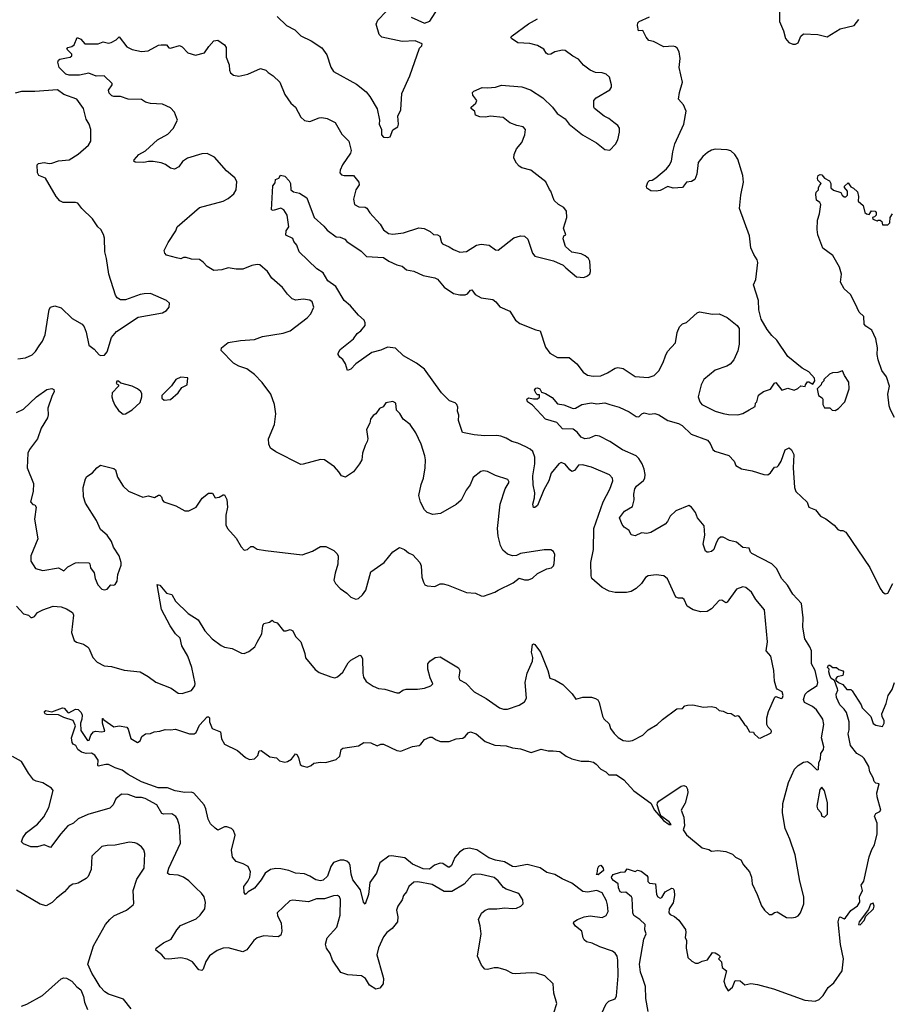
# Model space of a CAD drawing. Extents: x 2220520 to 2384350, y 721165 to 893491.
# Tile 26 of 256: x 2236230 to 2242860, y 755280 to 762759. Entities that reach past the tile are written whole.
import ezdxf

# ---------------------------------------------------------------- set-up
doc = ezdxf.new("R2010")
doc.units = 0

msp = doc.modelspace()

# ---------------------------------------------------------------- linework, layer by layer
at = {"layer": '0CON20XD'}
for points in [[(2239205, 762777.5), (2239305, 762732.5), (2239345, 762747.5), (2239410, 762845)], [(2239426.7, 759006.7), (2239369.3, 758999.3), (2239326.4, 759016.4), (2239306, 759036), (2239274.5, 759094.5), (2239262.9, 759145), (2239280.9, 759229.1), (2239297.5, 759275), (2239310.8, 759355), (2239314.2, 759415), (2239307.1, 759445), (2239280, 759535), (2239240.9, 759620.9), (2239198, 759685), (2239144.5, 759724.5), (2239117.3, 759767.3), (2239091.7, 759791.7), (2239087.5, 759845), (2239065, 759857.5), (2239012.7, 759847.3), (2238990.8, 759819.2), (2238964, 759805), (2238936.7, 759765), (2238915, 759751.2), (2238896.2, 759725), (2238890, 759695), (2238865.8, 759645), (2238874.2, 759575), (2238870.8, 759555), (2238854.2, 759525), (2238835.8, 759465), (2238830, 759415), (2238812.5, 759385), (2238766.2, 759325), (2238705, 759283.8), (2238675, 759293.3), (2238655, 759323.3), (2238622.8, 759362.8), (2238545, 759416), (2238515, 759419.2), (2238385, 759381.4), (2238365, 759380.6), (2238175, 759475.6), (2238135.6, 759505), (2238122.2, 759535), (2238120, 759575), (2238166.7, 759685), (2238176.9, 759765), (2238165.7, 759835.7), (2238138.8, 759915), (2238073, 760003), (2238015, 760064.2), (2237955, 760107.1), (2237895.6, 760125.6), (2237855, 760150.8), (2237760.8, 760245), (2237764.1, 760265.9), (2237813.2, 760306.8), (2237908.3, 760321.7), (2238015, 760330.6), (2238075, 760351.4), (2238231.7, 760378.3), (2238285, 760395.8), (2238415, 760494.4), (2238442.5, 760525), (2238463.9, 760573.9), (2238452, 760615), (2238435, 760627.1), (2238385, 760636), (2238327.7, 760627.7), (2238299.5, 760639.5), (2238264.5, 760674.5), (2238228, 760725), (2238145, 760796.2), (2238113.8, 760845), (2238055, 760896), (2238035, 760900), (2237995, 760892), (2237925, 760863.8), (2237875, 760863.8), (2237815, 760874), (2237765, 760859.2), (2237705, 760852.9), (2237654, 760885), (2237625, 760916.2), (2237595, 760937.1), (2237535, 760940.8), (2237495, 760953.3), (2237475, 760952.5), (2237455, 760943.3), (2237421.2, 760948.8), (2237345, 760971.2), (2237332, 760985), (2237328, 761005), (2237358, 761065), (2237415.7, 761154.3), (2237425.8, 761185), (2237595, 761332.5), (2237775, 761380), (2237815, 761400), (2237856.2, 761435), (2237873.8, 761465), (2237879.7, 761529.7), (2237865, 761558), (2237800.2, 761610.2), (2237710.6, 761715), (2237655, 761741.9), (2237615, 761739.4), (2237505, 761707.1), (2237467.9, 761682.1), (2237440.3, 761639.7), (2237405, 761623.8), (2237375, 761630), (2237338.7, 761658.7), (2237305, 761671.9), (2237245, 761681.4), (2237209.4, 761680.6), (2237174.2, 761674.2), (2237107, 761677), (2237097.5, 761685), (2237100, 761695), (2237136, 761735), (2237185, 761762.5), (2237278, 761845), (2237355, 761889.2), (2237395, 761932), (2237430, 761995), (2237405, 762056.2), (2237375, 762090), (2237315, 762118), (2237225, 762120.8), (2237185, 762131.2), (2237155, 762152), (2237055, 762153.8), (2236995, 762174.2), (2236945, 762174), (2236929.3, 762179.3), (2236909.3, 762199.3), (2236903.6, 762223.6), (2236933.3, 762265), (2236933.3, 762275), (2236871.7, 762331.7), (2236810, 762330), (2236755, 762352), (2236685, 762337.7), (2236605, 762336.5), (2236580, 762345), (2236531.1, 762395), (2236520.3, 762435), (2236525, 762451.4), (2236535, 762459.5), (2236585, 762468.6), (2236612.5, 762475), (2236626.7, 762485), (2236625, 762497.5), (2236588.8, 762535), (2236595, 762546.7), (2236625, 762554), (2236645, 762568), (2236667.5, 762622.5), (2236695, 762611.2), (2236725, 762576.2), (2236825, 762574.4), (2236865, 762589.2), (2236905, 762581.4), (2236925.6, 762584.4), (2236963.8, 762605), (2236985, 762627.5), (2237043.4, 762553.4), (2237085, 762532), (2237156.4, 762516.4), (2237205, 762521.2), (2237285, 762563.8), (2237305, 762568.8), (2237345, 762566.7), (2237364.2, 762544.2), (2237375, 762541.2), (2237445, 762562), (2237465, 762552), (2237507.9, 762507.9), (2237565, 762488), (2237634.1, 762505.9), (2237666, 762554), (2237705, 762597.5), (2237735, 762602.5), (2237785, 762567.5), (2237797.7, 762547.7), (2237799.4, 762475), (2237821.9, 762415), (2237822.9, 762375), (2237831.2, 762355), (2237855, 762336.2), (2237895, 762330), (2237962.5, 762345), (2238058.8, 762388.8), (2238100, 762375), (2238117, 762357), (2238155, 762333.3), (2238206.7, 762285), (2238245, 762190), (2238291.2, 762125), (2238324.6, 762094.6), (2238365, 762018), (2238395, 761992.9), (2238435, 761984.3), (2238505, 762012.9), (2238525.6, 762015.6), (2238567.3, 762007.3), (2238626.8, 761976.8), (2238678.3, 761888.3), (2238730.8, 761835), (2238747.5, 761765), (2238744.2, 761745), (2238683.2, 761656.8), (2238664, 761615), (2238663.3, 761595), (2238675, 761580), (2238695, 761574), (2238765, 761575.8), (2238807.5, 761525), (2238809.2, 761505), (2238783.4, 761466.6), (2238765.7, 761395), (2238774, 761355), (2238807.3, 761337.3), (2238855, 761335.7), (2238867.7, 761327.7), (2238891.4, 761291.4), (2238970, 761205), (2238995, 761162), (2239033.3, 761135), (2239065, 761130), (2239145, 761140.8), (2239262.3, 761177.7), (2239302.3, 761172.3), (2239349.4, 761149.4), (2239375, 761126), (2239405, 761124), (2239421.2, 761115), (2239434, 761065), (2239443.3, 761055), (2239493.5, 761033.5), (2239525, 761012), (2239575, 760993.3), (2239625, 760998.8), (2239700, 761045), (2239735, 761052.9), (2239796.6, 761046.6), (2239845, 761010), (2239865, 761006.7), (2239985, 761102), (2240034.2, 761115.8), (2240065, 761113.8), (2240091.2, 761091.2), (2240126.7, 760985), (2240145, 760962.5), (2240286.4, 760926.4), (2240360, 760895), (2240380, 760875), (2240460, 760805), (2240515, 760800), (2240545, 760812.5), (2240561.7, 760828.3), (2240567.5, 760845), (2240562.5, 760925), (2240552.5, 760945), (2240526.1, 760966.1), (2240495, 760980), (2240425, 760993.3), (2240376.4, 761036.4), (2240358.8, 761095), (2240364, 761116), (2240380, 761125), (2240362.5, 761175), (2240388, 761255), (2240383.9, 761303.9), (2240365, 761332.5), (2240324.2, 761354.2), (2240290, 761385), (2240266.7, 761455), (2240255, 761467.5), (2240227.9, 761527.9), (2240112.5, 761615), (2240045, 761633.3), (2240025, 761646.7), (2240005, 761667.5), (2239985, 761707.5), (2239986.2, 761735), (2240005, 761776.7), (2240044, 761825), (2240068.8, 761885), (2240073.3, 761925), (2240055.5, 761945.5), (2240007.5, 761955), (2239953.3, 761975), (2239904.4, 762014.4), (2239803.6, 762026.4), (2239771.7, 762018.3), (2239725, 762021.2), (2239693.6, 762033.6), (2239688.3, 762061.7), (2239660, 762085), (2239660, 762095), (2239696.2, 762125), (2239703.3, 762145), (2239672.5, 762185), (2239670, 762205), (2239680, 762215), (2239745, 762242.5), (2239785, 762240), (2239845, 762246.7), (2239889.5, 762260.5), (2240045, 762249.2), (2240110, 762225), (2240205, 762166), (2240278.8, 762095), (2240313.3, 762045), (2240375, 762006.2), (2240403.8, 761965), (2240506.2, 761885), (2240612.1, 761822.1), (2240675, 761773.3), (2240715, 761767.5), (2240756.1, 761813.9), (2240773.3, 761845), (2240787.5, 761905), (2240786.7, 761935), (2240773.3, 761955), (2240745, 761978.8), (2240705, 762008.8), (2240670, 762025), (2240597.5, 762085), (2240592.5, 762095), (2240592.5, 762145), (2240610, 762165), (2240715, 762226.7), (2240726.2, 762245), (2240726, 762265), (2240711.2, 762321.2), (2240686.7, 762345), (2240655, 762354.2), (2240605, 762356.9), (2240564.6, 762374.6), (2240513.3, 762413.3), (2240475, 762458.1), (2240432, 762482), (2240375.6, 762525.6), (2240355, 762527.5), (2240296, 762514), (2240265, 762496.7), (2240245, 762493.8), (2240230, 762505), (2240212.5, 762535), (2240165, 762562.5), (2240105, 762578), (2240015, 762583.3), (2239967.5, 762615), (2239962.5, 762625), (2239972.5, 762635), (2240095, 762727.5), (2240165, 762765.8)], [(2238185, 762782.5), (2238257.5, 762715), (2238320.5, 762680.5), (2238365, 762636.7), (2238445, 762598.8), (2238526.7, 762545), (2238562.5, 762492.5), (2238595, 762397.5), (2238615, 762363.8), (2238789.7, 762269.7), (2238861.7, 762211.7), (2238891.2, 762175), (2238945, 762082.5), (2238962.5, 761995), (2238961.2, 761965), (2238980, 761925), (2238978.8, 761885), (2238995, 761866.7), (2239025, 761863.3)], [(2239025, 761863.3), (2239045, 761870), (2239065, 761922.5), (2239103.3, 761945), (2239108.8, 761965), (2239103.8, 762025), (2239126, 762075), (2239133, 762197), (2239195, 762332.5), (2239268.3, 762541.7), (2239285, 762560), (2239287.5, 762575), (2239235, 762596.7), (2239135, 762592.5), (2238982.5, 762625), (2238960, 762645), (2238937.5, 762725), (2238950, 762755), (2239015, 762820)], [(2241773.6, 759796.4), (2241818.3, 759821.7), (2241820, 759845), (2241830, 759855), (2241843.6, 759906.4), (2241880, 759935), (2241935, 759952.5), (2241965, 759997.5), (2241975, 760002.5), (2242020, 759945), (2242065, 759960), (2242115, 759943.3), (2242143.3, 759956.7), (2242165, 759977.5), (2242198.3, 759971.7), (2242200, 759985), (2242215, 760007.5), (2242225, 760007.5), (2242255, 759990), (2242272.5, 760015), (2242267.5, 760035), (2242226.2, 760085), (2242175, 760111.2), (2242065, 760200), (2241983.3, 760325), (2241945, 760360), (2241908.8, 760405), (2241862.5, 760485), (2241845.7, 760555), (2241844.2, 760625), (2241804.3, 760745), (2241822.5, 760785), (2241837.5, 760915), (2241834, 760935), (2241807.5, 760975), (2241786, 761025), (2241774, 761116), (2241699.4, 761325), (2241708.1, 761425), (2241729.2, 761525), (2241723.1, 761575), (2241685, 761700), (2241664, 761735), (2241632.5, 761762.5), (2241605, 761770.5), (2241515, 761775.6), (2241485, 761767.5), (2241455, 761750), (2241420.3, 761719.7), (2241386, 761675), (2241375.9, 761584.1), (2241360, 761545), (2241335, 761528.8), (2241296.4, 761523.6), (2241265.8, 761484.2), (2241195, 761480), (2241155, 761492), (2241095, 761462), (2241065, 761456.2), (2241025, 761457.5), (2240995, 761480), (2240992.5, 761495), (2241002.5, 761525), (2241015, 761536.7), (2241035, 761540), (2241062.3, 761557.7), (2241145, 761626.2), (2241165, 761651.2), (2241182.5, 761685), (2241192.2, 761755), (2241208.6, 761815), (2241275.6, 761965), (2241292.5, 762065), (2241272.7, 762112.7), (2241236.2, 762155), (2241242.5, 762205), (2241266.2, 762285), (2241239.4, 762395), (2241247.8, 762465), (2241240.8, 762515), (2241225, 762543.3), (2241211.7, 762551.7), (2241195, 762556.2), (2241125, 762551.2), (2241045, 762592), (2241010.3, 762600.3), (2240988.8, 762625), (2240965, 762676.7), (2240932.5, 762675), (2240923.3, 762715), (2240927.5, 762735), (2240937.5, 762745), (2241015, 762781.2)], [(2242003.8, 762815), (2242003.8, 762745), (2242032.5, 762675), (2242048.8, 762615), (2242073.3, 762585), (2242105, 762572.5), (2242125, 762572.5), (2242145, 762582.5), (2242165, 762632.5), (2242185, 762650), (2242295, 762646.7), (2242365, 762627.5), (2242465, 762690), (2242570, 762715), (2242605, 762760)], [(2236215, 760183.8), (2236275, 760191.2), (2236325, 760213.8), (2236350.5, 760239.5), (2236378.3, 760281.7), (2236404.5, 760315.5), (2236422.5, 760365), (2236453.4, 760556.6), (2236465, 760573.8), (2236496.1, 760583.9), (2236545, 760570), (2236628.3, 760488.3), (2236703.8, 760445), (2236718.8, 760425), (2236733.9, 760383.9), (2236756.4, 760286.4), (2236795.9, 760255.9), (2236835, 760212.5), (2236847, 760207), (2236875, 760210), (2236895.8, 760235), (2236927.5, 760345), (2236965, 760390.8), (2237130, 760500), (2237315, 760531.2), (2237345, 760548.8), (2237366.2, 760575), (2237367.5, 760605), (2237345.9, 760625.9), (2237225, 760679.2), (2237175, 760676), (2237145, 760671.2), (2237035, 760630.8), (2236995, 760630.8), (2236970, 760645), (2236958.6, 760665), (2236907.1, 760825), (2236890.8, 760945), (2236876, 760995), (2236875, 761100), (2236867.7, 761127.7), (2236845.8, 761165.8), (2236824, 761185), (2236783.8, 761245), (2236703.3, 761325), (2236672.5, 761365), (2236655, 761371.2), (2236561.2, 761371.2), (2236535, 761382), (2236507.5, 761415), (2236425, 761553.8), (2236376, 761576), (2236364.2, 761594.2), (2236363.3, 761655), (2236373, 761667), (2236415, 761674.2), (2236455, 761665.6), (2236475, 761667.8), (2236525, 761686.5), (2236605, 761694.4), (2236675, 761737.1), (2236753.3, 761805), (2236771.2, 761835), (2236770, 761925), (2236758, 761965), (2236735, 762002.5), (2236715.8, 762085), (2236663.8, 762155), (2236565, 762191.5), (2236516.7, 762226.7), (2236345, 762212.5), (2236245, 762213.1), (2236195, 762200)], [(2236205, 758304.2), (2236260, 758245), (2236295.9, 758235.9), (2236315, 758217.5), (2236325, 758216.7), (2236342.5, 758225), (2236365, 758256.2), (2236405, 758276.7), (2236485, 758303.3), (2236545, 758298), (2236585, 758283.8), (2236630, 758255), (2236639.2, 758235), (2236622.9, 758105), (2236645, 758042.5), (2236660.5, 758030.5), (2236715, 758016), (2236745, 757996.2), (2236755.8, 757985), (2236786.2, 757915), (2236817.7, 757877.7), (2236871.3, 757851.3), (2236926.8, 757846.8), (2237025, 757818.6), (2237145, 757804), (2237205, 757770.8), (2237265, 757727.1), (2237380, 757680), (2237435, 757642.9), (2237465, 757640), (2237535, 757662.5), (2237561.2, 757698.8), (2237564.2, 757715.8), (2237538.5, 757838.5), (2237506.5, 757925), (2237462.3, 758002.3), (2237450.1, 758060.1), (2237414.2, 758094.2), (2237372.1, 758155), (2237308.1, 758278.1), (2237275, 758467.5), (2237295, 758463.3), (2237345, 758403.8), (2237385, 758392.5), (2237415, 758340.8), (2237508.9, 758248.9), (2237585, 758199.1), (2237637.4, 758117.4), (2237692.9, 758055), (2237760, 758005), (2237785, 757992.9), (2237845, 757981.2), (2237915, 757947.1), (2237935, 757944.2), (2237970.9, 757959.1), (2238015.6, 757994.4), (2238035, 758030), (2238069.2, 758095), (2238076.7, 758155), (2238085, 758172.5), (2238127, 758183), (2238147, 758197), (2238160, 758185), (2238185, 758176.7), (2238235, 758116.7), (2238255, 758116.2), (2238285, 758126), (2238305, 758116.7), (2238325, 758073.3), (2238365, 758033.3), (2238396.2, 757945), (2238401.7, 757911.7), (2238475, 757823.8), (2238505, 757800), (2238595, 757766), (2238625, 757760.8), (2238645, 757766), (2238685, 757802.5), (2238725, 757874), (2238745, 757894), (2238815, 757932.5), (2238825, 757927.5), (2238835.8, 757905), (2238836.7, 757795), (2238842.2, 757765), (2238862.8, 757732.8), (2238915, 757695.7), (2238955, 757679.2), (2239005, 757672.5), (2239095, 757646.2), (2239113.3, 757646.7), (2239140, 757665), (2239167, 757673), (2239253.6, 757673.6), (2239305, 757681.9), (2239355, 757700), (2239369.2, 757715), (2239349.5, 757759.5), (2239331.2, 757825), (2239330, 757865), (2239345, 757886.7), (2239386.4, 757913.6), (2239425, 757920), (2239565, 757836.2), (2239572.9, 757815), (2239566, 757765), (2239572, 757745), (2239620.3, 757720.3), (2239682.1, 757652.1), (2239775, 757602), (2239875, 757531.2), (2239905, 757521.2), (2239935, 757522), (2240025, 757551.2), (2240065, 757576.7), (2240081.2, 757605), (2240069.5, 757725), (2240084.6, 757795), (2240126.7, 757885), (2240127.8, 757915), (2240117.5, 757955), (2240125, 758012.5), (2240135, 758017.5), (2240145, 758012.5), (2240186, 757955), (2240242.9, 757815), (2240256.7, 757756.7), (2240295, 757743.8), (2240357.9, 757707.9), (2240427.7, 757637.7), (2240455, 757597.5), (2240508.3, 757611.7), (2240575, 757612), (2240605, 757603.8), (2240621.7, 757591.7), (2240632.3, 757572.3), (2240657.3, 757467.3), (2240667.7, 757447.7), (2240709.1, 757409.1), (2240720, 757375), (2240746.6, 757336.6), (2240776.6, 757306.6), (2240815, 757282.5), (2240855, 757278), (2240885, 757283.8), (2240965, 757323.3), (2241004.2, 757365.8), (2241073.3, 757405), (2241115, 757443.8), (2241222.5, 757525), (2241265, 757527.5), (2241283.9, 757546.1), (2241305, 757552.5), (2241345, 757553.3), (2241425, 757536.2), (2241485, 757541.2), (2241520, 757535), (2241545, 757512.5), (2241575, 757507.5), (2241605, 757490), (2241635, 757488.8), (2241665, 757467.5), (2241685, 757472.5), (2241695, 757467.5), (2241736.7, 757405), (2241750, 757395), (2241775, 757350), (2241805, 757347.5), (2241810, 757335), (2241843, 757303), (2241855, 757302.5), (2241938.3, 757341.7), (2241942.5, 757355), (2241937.5, 757365), (2241915.9, 757385.9), (2241906, 757406), (2241905.6, 757455), (2241918.1, 757505), (2241968.3, 757611.7), (2241975, 757616.7), (2242015, 757601.4), (2242025, 757608.8), (2242030, 757625), (2242022, 757652), (2241985, 757673.3), (2241981.2, 757681.2), (2241965.7, 757735), (2241960.8, 757815), (2241936.2, 757925), (2241902, 757965), (2241912.3, 758032.3), (2241889.2, 758275), (2241824.2, 758354.2), (2241789.5, 758409.5), (2241746.1, 758446.1), (2241725, 758451.2), (2241675, 758434), (2241605, 758334), (2241595, 758328.8), (2241565, 758348.8), (2241545, 758346.2), (2241485.5, 758284.5), (2241454, 758264), (2241405, 758260.5), (2241346.7, 758275), (2241302, 758305), (2241277.5, 758355), (2241266.2, 758365), (2241234.2, 758364.2), (2241215, 758372), (2241151.2, 758511.2), (2241125, 758533.8), (2241065, 758542.5), (2241005, 758534.2), (2240985, 758522.5), (2240953.4, 758476.6), (2240912.9, 758437.1), (2240875, 758416.4), (2240841.4, 758408.6), (2240755, 758407.6), (2240707.6, 758417.6), (2240655, 758445.6), (2240577.8, 758515), (2240571.1, 758535), (2240568.6, 758635), (2240588.6, 758735), (2240592.1, 758895), (2240663.5, 759096.5), (2240715, 759192), (2240736.9, 759256.9), (2240734, 759275), (2240711.4, 759301.4), (2240575, 759360.8), (2240505, 759377.1), (2240475, 759374), (2240446.3, 759333.7), (2240425, 759327.5), (2240408.9, 759338.9), (2240375, 759382.5), (2240345, 759394), (2240325, 759384), (2240266.9, 759315), (2240249.5, 759255), (2240212.6, 759187.4), (2240165, 759067.5), (2240145, 759053.3), (2240133, 759053), (2240127.5, 759077.5), (2240142.4, 759127.6), (2240143.6, 759165), (2240131.5, 759225), (2240128.5, 759295), (2240144.6, 759385), (2240142.9, 759435), (2240127.7, 759477.7), (2240107.3, 759497.3), (2240075.3, 759515.3), (2240015, 759542.5), (2239968.8, 759555), (2239925, 759581.1), (2239885.4, 759595.4), (2239855, 759601.1), (2239761.7, 759598.3), (2239684.2, 759604.2), (2239593.3, 759623.3), (2239563.8, 759715), (2239567.5, 759755), (2239556.7, 759785), (2239558.8, 759815), (2239551.2, 759835), (2239537.8, 759847.8), (2239495, 759864.4), (2239435, 759924.2), (2239305.6, 760105), (2239245, 760150.5), (2239145.8, 760205), (2239085, 760262.5), (2239025, 760270), (2238975, 760248.6), (2238905, 760230), (2238783.3, 760145), (2238745, 760103.3), (2238720, 760095), (2238706.2, 760145), (2238685, 760176.7), (2238663.3, 760195), (2238650, 760215), (2238650, 760225), (2238665, 760253.3), (2238765.4, 760334.6), (2238795, 760374), (2238822.5, 760395), (2238853.8, 760435), (2238856, 760455), (2238848, 760475), (2238805, 760514.3), (2238744.1, 760584.1), (2238696.1, 760626.1), (2238631.5, 760731.5), (2238571.9, 760775), (2238535, 760835.7), (2238487.3, 760867.3), (2238354.4, 760994.4), (2238336, 761045), (2238312, 761075), (2238305, 761096.7), (2238253.1, 761123.1), (2238254.2, 761155), (2238274, 761185), (2238262, 761275), (2238238, 761315), (2238215, 761325.8), (2238155, 761310), (2238143.3, 761315), (2238153, 761497), (2238171.7, 761518.3), (2238172.5, 761545), (2238200, 761555), (2238211.7, 761578.3), (2238245, 761570), (2238276.2, 761535), (2238287.5, 761515), (2238290, 761465), (2238310.8, 761450.8), (2238355, 761441.2), (2238410.8, 761405), (2238466.8, 761256.8), (2238541.2, 761191.2), (2238565, 761160), (2238635, 761110), (2238665, 761106.2), (2238700.5, 761090.5), (2238715, 761073.3), (2238825, 761000), (2238865, 760960), (2238995, 760952), (2239035, 760924), (2239095, 760896.2), (2239135, 760886), (2239168.3, 760858.3), (2239225, 760849.2), (2239295, 760815.7), (2239385, 760798.8), (2239405, 760788), (2239455.8, 760725.8), (2239525, 760679.2), (2239575, 760667.9), (2239615, 760669.1), (2239632.9, 760677.1), (2239655, 760704), (2239665, 760707.5), (2239691.8, 760671.8), (2239735.5, 760645.5), (2239825, 760633.8), (2239848.8, 760615), (2239878.3, 760578.3), (2239954.2, 760544.2), (2239997, 760477), (2240030.3, 760450.3), (2240151.7, 760401.7), (2240185, 760394), (2240225, 760271.2), (2240257.1, 760225), (2240315, 760192.5), (2240405, 760193.3), (2240462.5, 760145), (2240510.2, 760080.2), (2240545, 760059.2), (2240588.3, 760051.7), (2240645, 760054.3), (2240696.2, 760075), (2240755, 760112.9), (2240775, 760117.1), (2240815, 760109.2), (2240905, 760049.2), (2241005, 760040), (2241051.2, 760055), (2241085, 760090.8), (2241120, 760155), (2241135.6, 760204.4), (2241152.7, 760237.3), (2241213.8, 760305), (2241226.2, 760383.8), (2241243.9, 760426.1), (2241265, 760447.5), (2241295, 760457.5), (2241377.7, 760532.3), (2241395, 760538.8), (2241495, 760522.9), (2241545, 760524.4), (2241605, 760495.6), (2241680, 760435), (2241696.2, 760413.8), (2241695.8, 760295), (2241685.5, 760244.5), (2241655.7, 760175), (2241627, 760143), (2241603.6, 760126.4), (2241515, 760097.1), (2241428, 760025), (2241407.5, 759985), (2241383.9, 759893.9), (2241396.4, 759856.4), (2241412.5, 759835), (2241515, 759786.2), (2241575, 759766.7), (2241615, 759758.8), (2241685, 759756.2), (2241725, 759766.7), (2241773.6, 759796.4)], [(2242876.6, 759736.6), (2242845, 759796.2), (2242835.6, 759825), (2242826.5, 759915), (2242838.2, 759975), (2242815.4, 760045), (2242780, 760095), (2242751.2, 760175), (2242744.6, 760215), (2242746.4, 760266.4), (2242735.4, 760335.4), (2242705, 760401.2), (2242659.5, 760429.5), (2242646.7, 760445), (2242642.5, 760505), (2242607, 760537), (2242577, 760603), (2242542.3, 760672.3), (2242493.3, 760715), (2242466.7, 760765), (2242474.2, 760825), (2242459.7, 760879.7), (2242407.7, 760967.7), (2242332.7, 761022.7), (2242294.3, 761124.3), (2242288.6, 761165), (2242291.2, 761235), (2242306.4, 761283.6), (2242317.5, 761355), (2242309.3, 761369.3), (2242285, 761387.5), (2242278.3, 761431.7), (2242282, 761448), (2242300, 761465), (2242300, 761485), (2242308.3, 761501.7), (2242320, 761515), (2242295, 761540), (2242291.2, 761555), (2242296.1, 761573.9), (2242313, 761583), (2242325, 761580), (2242343.6, 761553.6), (2242382.5, 761535), (2242392.5, 761515), (2242391.7, 761481.7), (2242413, 761463), (2242470, 761445), (2242480, 761425), (2242495, 761412.5), (2242507, 761413), (2242520, 761425), (2242520, 761455), (2242497.5, 761485), (2242497.5, 761495), (2242525, 761520), (2242545, 761490), (2242565, 761480), (2242595, 761450), (2242603.3, 761415), (2242601.2, 761381.2), (2242638.3, 761348.3), (2242650, 761295), (2242663, 761283), (2242685, 761280), (2242703, 761307), (2242730, 761305), (2242737.5, 761295), (2242737, 761273), (2242725, 761260), (2242710, 761255), (2242713, 761243), (2242745, 761230), (2242753, 761237), (2242767, 761237), (2242780, 761225), (2242785, 761200), (2242825, 761200), (2242840, 761215), (2242842.5, 761255), (2242862.5, 761285)], [(2242425, 759790), (2242450, 759805), (2242500, 759855), (2242533.3, 759955), (2242530, 760005), (2242496.7, 760055), (2242481.7, 760091.7), (2242445, 760080), (2242405, 760076), (2242382.5, 760065), (2242340, 760025), (2242340, 760015), (2242323, 759997), (2242320, 759985), (2242290, 759955), (2242300, 759905), (2242326.4, 759886.4), (2242332.5, 759875), (2242333.3, 759835), (2242345, 759810), (2242385, 759810), (2242403, 759793), (2242425, 759790)], [(2237015, 759763.3), (2237035, 759763.8), (2237085.8, 759794.2), (2237145, 759850), (2237157.5, 759895), (2237157, 759917), (2237150, 759935), (2237125.9, 759955.9), (2237085, 759973.8), (2236998.3, 759998.3), (2236981.7, 760011.7), (2236968.3, 760011.7), (2236962.5, 759995), (2236980, 759985), (2236980, 759975), (2236933.3, 759925), (2236930, 759895), (2236937.5, 759865), (2236951.7, 759831.7), (2236980.5, 759790.5), (2237015, 759763.3)], [(2237328.3, 759868.3), (2237375, 759873.3), (2237433.8, 759925), (2237462.5, 759965), (2237502.5, 759985), (2237508.3, 760038.3), (2237455, 760043.3), (2237417.5, 760025), (2237383, 759977), (2237310, 759905), (2237310, 759885), (2237328.3, 759868.3)], [(2236205, 759774.3), (2236258.6, 759801.4), (2236357.1, 759895), (2236435, 759950.8), (2236475, 759956.7), (2236488.8, 759948.8), (2236491.2, 759935), (2236475, 759896.2), (2236443.4, 759806.6), (2236446.8, 759756.8), (2236441.1, 759735), (2236393.6, 759655), (2236364.5, 759575), (2236303.3, 759495), (2236291.8, 759465), (2236286.9, 759355), (2236334.2, 759235), (2236332, 759175), (2236313, 759097), (2236330, 759075), (2236345, 759072.5), (2236356.2, 759055), (2236343.3, 758965), (2236368.8, 758815), (2236314, 758685), (2236314, 758645), (2236349.5, 758589.5), (2236405, 758574.2), (2236525, 758596), (2236565, 758572.5), (2236596.4, 758603.6), (2236655, 758632.5), (2236675, 758636.7), (2236755, 758632.5), (2236762.5, 758625), (2236767.5, 758595), (2236797, 758557), (2236802.5, 758515), (2236822.5, 758465), (2236855, 758432.5), (2236875, 758427.5), (2236895, 758432.5), (2236923, 758467), (2236945, 758462.5), (2236955, 758467.5), (2236970, 758495), (2236976.7, 758545), (2237000, 758615), (2237000, 758635), (2236986.2, 758685), (2236941.7, 758751.7), (2236928.8, 758795), (2236895, 758843.3), (2236843.8, 758885), (2236814, 758955), (2236728.8, 759085), (2236713.8, 759135), (2236711.2, 759205), (2236729.5, 759270.5), (2236740.5, 759289.5), (2236784.1, 759315.9), (2236815, 759353.8), (2236845, 759373.8), (2236945, 759348.8), (2236958.3, 759338.3), (2236973.3, 759285), (2237016.4, 759216.4), (2237056.7, 759176.7), (2237165, 759131.2), (2237205, 759142), (2237255, 759129.2), (2237285, 759146.7), (2237295, 759146.7), (2237307.5, 759135), (2237315, 759110), (2237326.4, 759096.4), (2237415.6, 759065.6), (2237485, 759028.8), (2237515, 759028.8), (2237570, 759055), (2237616.2, 759125), (2237665, 759163.3), (2237695, 759162.5), (2237715, 759127.5), (2237745, 759132.5), (2237775, 759150), (2237785, 759150), (2237803.3, 759115), (2237808.8, 759055), (2237796, 758995), (2237795, 758922.5), (2237808.8, 758895), (2237875, 758820), (2237912.5, 758755), (2237935, 758730), (2237960, 758735), (2237985, 758756.7), (2238003, 758757), (2238035, 758737.5), (2238097, 758727), (2238375, 758694.3), (2238455, 758721.1), (2238515, 758756.4), (2238556.3, 758756.3), (2238616.9, 758726.9), (2238639.2, 758705), (2238649.4, 758685), (2238647.4, 758622.6), (2238626, 758555), (2238617.5, 758502.5), (2238630, 758475), (2238665, 758437.5), (2238715, 758402.5), (2238745, 758372.5), (2238785, 758357.5), (2238805, 758363.3), (2238835, 758390), (2238858.8, 758425), (2238898, 758565), (2239000, 758635), (2239065, 758716.7), (2239115, 758750), (2239152.5, 758735), (2239185, 758708.8), (2239216.7, 758695), (2239269.2, 758635), (2239279.7, 758609.7), (2239286.2, 758525), (2239297.5, 758485), (2239307, 758467), (2239325, 758457.5), (2239385, 758453.8), (2239425, 758473.3), (2239447, 758473), (2239485, 758463.8), (2239625, 758408.8), (2239693, 758403), (2239735, 758382.5), (2239755, 758380), (2239840.7, 758409.3), (2239865, 758426.7), (2239978.3, 758481.7), (2240025, 758517.5), (2240065, 758503.3), (2240096.4, 758503.6), (2240125, 758517.5), (2240165, 758552.5), (2240235, 758587.5), (2240270, 758595), (2240285, 758610), (2240291.7, 758628.3), (2240296.4, 758696.4), (2240285, 758720), (2240265, 758732.5), (2240215, 758732.5), (2240035, 758703.3), (2240005, 758687.5), (2239975, 758686.7), (2239935, 758698.8), (2239900.3, 758730.3), (2239883.6, 758763.6), (2239864.5, 758835), (2239860, 758895), (2239880.8, 759079.2), (2239918, 759195), (2239949.2, 759245), (2239940, 759265), (2239845, 759295.8), (2239785, 759326), (2239755, 759332), (2239734.3, 759325.7), (2239675, 759280), (2239653.8, 759225), (2239622.5, 759185), (2239585, 759110), (2239546.7, 759075), (2239426.7, 759006.7)], [(2240935, 759424.4), (2240914.4, 759445), (2240810.9, 759490.9), (2240715, 759555.6), (2240635, 759595.8), (2240605, 759601.2), (2240558.8, 759581.2), (2240525, 759575.7), (2240495, 759588.6), (2240465, 759624.4), (2240435, 759648.1), (2240355, 759651.2), (2240310, 759700), (2240225, 759724.5), (2240125, 759830), (2240087.5, 759855), (2240082, 759875), (2240095, 759886.7), (2240135, 759877.5), (2240165, 759880), (2240178.3, 759891.7), (2240178.3, 759908.3), (2240165, 759910), (2240155, 759920), (2240142.5, 759945), (2240150.7, 759959.3), (2240165, 759963.3), (2240182.5, 759955), (2240195, 759930), (2240225, 759920), (2240275, 759890), (2240315, 759840), (2240365, 759834), (2240435, 759806.2), (2240451.7, 759808.3), (2240500, 759835), (2240575, 759847.1), (2240615, 759841.4), (2240675, 759847.5), (2240713.3, 759836.7), (2240785, 759815.8), (2240859.7, 759779.7), (2240915, 759743.8), (2240935, 759741.2), (2240955.9, 759764.1), (2240975, 759771.2), (2241015, 759761.2), (2241056.1, 759766.1), (2241085, 759756.7), (2241154.2, 759714.2), (2241235, 759691.1), (2241262.5, 759675), (2241331.4, 759611.4), (2241455, 759564.2), (2241475, 759540), (2241495.7, 759495), (2241510.6, 759480.6), (2241617.9, 759447.9), (2241658.8, 759405), (2241671.7, 759371.7), (2241715, 759347.5), (2241795, 759332.5), (2241885, 759302.9), (2241915, 759300.8), (2241934.3, 759315.7), (2241965, 759360), (2241985, 759363.3), (2241995, 759372.5), (2242014.6, 759405.4), (2242045, 759492.5), (2242075, 759506.2), (2242095, 759492.5), (2242110.8, 759455), (2242105.5, 759355.5), (2242115.6, 759205), (2242125.7, 759175), (2242213.8, 759095), (2242226.7, 759055), (2242276.8, 759036.8), (2242315, 758987.5), (2242355, 758966.2), (2242418.8, 758918.8), (2242445, 758886.7), (2242465, 758877.5), (2242485, 758877.5), (2242506.7, 758865), (2242687.9, 758597.9), (2242767.7, 758437.7), (2242785, 758412.5), (2242805, 758397.5), (2242826.1, 758403.9), (2242865, 758476.7)], [(2240635.6, 755175), (2240685, 755283.8), (2240705, 755304), (2240755, 755321.2), (2240765.6, 755344.4), (2240777.3, 755495), (2240775.6, 755615), (2240769.2, 755645), (2240755, 755668.8), (2240735, 755684.2), (2240637.4, 755717.4), (2240580, 755745), (2240536.7, 755755), (2240518.9, 755768.9), (2240510, 755785), (2240500.6, 755835), (2240452.4, 755872.4), (2240438.8, 755895), (2240441.2, 755905), (2240468.8, 755925), (2240520, 755945), (2240565, 755952.2), (2240655, 755939.5), (2240686.3, 755953.7), (2240700, 755985), (2240695.4, 756035), (2240687.2, 756065), (2240655, 756127.5), (2240615, 756144), (2240545, 756132.4), (2240507.6, 756137.6), (2240425, 756199.2), (2240351.7, 756231.7), (2240295, 756265.8), (2240235, 756280.8), (2240185, 756317.5), (2240085, 756342.3), (2239995, 756323.9), (2239975, 756326.2), (2239913.1, 756363.1), (2239845, 756374.7), (2239795, 756393.3), (2239703.2, 756453.2), (2239644.7, 756464.7), (2239605, 756457.6), (2239571.2, 756435), (2239536.7, 756395), (2239511.9, 756335), (2239495, 756321.9), (2239485, 756322.2), (2239445, 756348.7), (2239425, 756351.6), (2239382.6, 756337.4), (2239343.6, 756306.4), (2239295, 756308.1), (2239215, 756344.2), (2239155, 756391.2), (2239055, 756407.5), (2239034.4, 756405.6), (2238965.9, 756354.1), (2238940, 756275), (2238890, 756205), (2238880, 756115), (2238855, 756040), (2238841.4, 756055), (2238820.4, 756150.4), (2238760.9, 756225), (2238748.7, 756268.7), (2238740.8, 756335), (2238732.3, 756352.3), (2238715, 756367.3), (2238692.5, 756375), (2238665, 756375.4), (2238614.1, 756355.9), (2238593.1, 756326.9), (2238568, 756252), (2238535, 756221.8), (2238515, 756218.5), (2238478.8, 756225), (2238435, 756252.2), (2238395, 756271.1), (2238325, 756276.4), (2238275, 756296.5), (2238215, 756307.8), (2238175, 756311.4), (2238135.7, 756304.3), (2238095.8, 756275), (2238065.7, 756225), (2238015, 756160.8), (2237966.9, 756133.1), (2237945, 756113.3), (2237935, 756130), (2237932.5, 756175), (2237964.4, 756215.6), (2237979.2, 756245), (2237984.2, 756285), (2237965, 756326.7), (2237927.7, 756347.7), (2237873.9, 756363.9), (2237846.4, 756396.4), (2237839.3, 756450.7), (2237866.7, 756565), (2237855, 756600), (2237840, 756615), (2237805, 756626.7), (2237785, 756626.7), (2237735, 756603.3), (2237715, 756616.7), (2237680.9, 756650.9), (2237660.8, 756685), (2237644.4, 756765), (2237632.2, 756795), (2237553.9, 756883.9), (2237535, 756891.2), (2237485, 756889.6), (2237411.2, 756901.2), (2237354.2, 756924.2), (2237281.2, 756925), (2237155, 756970.6), (2237054.2, 757025), (2237008.2, 757058.2), (2236954.2, 757075), (2236905, 757101.4), (2236885, 757102.5), (2236827.5, 757087.5), (2236823.3, 757093.3), (2236826.7, 757135), (2236801.4, 757171.4), (2236775, 757186.7), (2236735, 757183.8), (2236698.8, 757195), (2236671.2, 757215), (2236657.5, 757245), (2236637.5, 757255), (2236628, 757268), (2236624.4, 757305), (2236653.8, 757395), (2236636.2, 757435), (2236565, 757458.9), (2236525, 757479.5), (2236435, 757480.8), (2236423.8, 757485), (2236418, 757495), (2236418.8, 757505), (2236427.7, 757512.3), (2236475, 757502), (2236555, 757530.8), (2236567.9, 757527.9), (2236595, 757496.2), (2236604.2, 757494.2), (2236655, 757521.2), (2236675, 757520), (2236696.4, 757496.4), (2236703.8, 757475), (2236702.9, 757445), (2236692.5, 757415), (2236695, 757360), (2236745, 757283.3), (2236757.5, 757285), (2236771.2, 757325), (2236791.7, 757348.3), (2236805.9, 757354.1), (2236855, 757348.8), (2236876, 757354), (2236860, 757415), (2236860, 757450), (2236865, 757450), (2236870, 757440), (2236945, 757387.5), (2236985, 757396.2), (2237043.6, 757383.6), (2237055, 757370), (2237075, 757300), (2237125, 757267.5), (2237145, 757280), (2237157.5, 757315), (2237185, 757333.3), (2237225, 757337.5), (2237250.7, 757349.3), (2237295, 757353.3), (2237335, 757366.7), (2237375, 757363.8), (2237415, 757370), (2237520, 757335), (2237555.7, 757334.3), (2237570, 757345), (2237595, 757398.8), (2237655, 757462.5), (2237665, 757462.5), (2237672.5, 757455), (2237673.3, 757425), (2237693.6, 757373.6), (2237755, 757350), (2237763.8, 757295), (2237785, 757256.7), (2237885, 757207.5), (2237945, 757154), (2237975, 757140), (2238015, 757143.8), (2238039.2, 757170.8), (2238050, 757205), (2238065, 757208.8), (2238130.5, 757160.5), (2238181.7, 757151.7), (2238205, 757130), (2238245, 757120), (2238265, 757123.3), (2238295, 757142.5), (2238325, 757182.5), (2238335, 757177.5), (2238348.8, 757155), (2238360.5, 757100.5), (2238375, 757090), (2238415, 757080), (2238445, 757093.3), (2238465, 757112.5), (2238515, 757120), (2238555, 757117.5), (2238635, 757140), (2238662.5, 757165), (2238672.5, 757215), (2238684, 757226), (2238805, 757242.5), (2238845, 757267.5), (2238897, 757267), (2238945, 757242.5), (2238975, 757256.7), (2238995, 757256.7), (2239095, 757208), (2239125, 757202.5), (2239215, 757238), (2239265, 757246), (2239278.8, 757255), (2239305, 757290), (2239345, 757310), (2239365, 757310), (2239395, 757287.5), (2239427, 757277), (2239493.6, 757276.4), (2239545, 757296.2), (2239597.7, 757302.3), (2239615, 757313.3), (2239637.7, 757342.3), (2239655, 757350), (2239698.8, 757335), (2239765.5, 757275.5), (2239838.9, 757248.9), (2239925, 757242.2), (2239975, 757226.9), (2240035, 757219.4), (2240115, 757192.5), (2240193.3, 757216.7), (2240244.1, 757204.1), (2240284.1, 757205.9), (2240335, 757198.8), (2240382.5, 757165), (2240425, 757144), (2240495, 757126), (2240555, 757125.6), (2240588.6, 757118.6), (2240610.8, 757105), (2240646.1, 757066.1), (2240684.5, 757044.5), (2240705, 757024), (2240765, 757021.9), (2240820.8, 756985), (2240895, 756900), (2241025, 756808.8), (2241052.5, 756755), (2241121.4, 756675), (2241165, 756646.7), (2241180, 756645), (2241163.8, 756665), (2241101.7, 756711.7), (2241087.7, 756747.7), (2241073.1, 756795), (2241075, 756810), (2241085, 756822.5), (2241255, 756937.8), (2241275, 756941.9), (2241293.5, 756933.5), (2241304.6, 756914.6), (2241305.4, 756885), (2241285, 756808), (2241256, 756755), (2241275, 756700), (2241280, 756635), (2241270, 756605), (2241297.5, 756567.5), (2241415, 756468.6), (2241465.8, 756455.8), (2241485, 756443.8), (2241535, 756447.1), (2241595, 756439.4), (2241645, 756420.8), (2241668.3, 756398.3), (2241708.3, 756378.3), (2241728.3, 756338.3), (2241775.9, 756285.9), (2241790, 756245), (2241794, 756195), (2241833.8, 756115), (2241865, 756027.5), (2241888.8, 755995), (2241925, 755962), (2241945, 755961.2), (2241965, 755977.5), (2241985, 755982.5), (2242055, 755940), (2242095, 755936.7), (2242125, 755942.5), (2242145, 755952.5), (2242163.3, 755975), (2242188.3, 756041.7), (2242188.8, 756095), (2242158, 756215), (2242121.2, 756415), (2242082, 756535), (2242045.8, 756615), (2242025.8, 756735), (2242027.5, 756805), (2242072, 756965), (2242118, 757065), (2242145, 757094), (2242185, 757118), (2242215, 757123.8), (2242239.5, 757109.5), (2242283.6, 757063.6), (2242295, 757060), (2242300, 757065), (2242302.5, 757115), (2242313.3, 757145), (2242316.7, 757185), (2242336, 757215), (2242340.8, 757235), (2242321.8, 757305), (2242338.5, 757405), (2242332.7, 757445), (2242285, 757515.7), (2242252.4, 757542.4), (2242192.9, 757572.9), (2242185.7, 757595), (2242197.8, 757635), (2242216.9, 757655), (2242288.5, 757701.5), (2242294.5, 757725), (2242273.4, 757815), (2242245.7, 757865), (2242244.7, 757965), (2242233.3, 757995), (2242194.1, 758055), (2242180.9, 758145), (2242182.9, 758215), (2242168.8, 758325), (2242104.1, 758395), (2242064.1, 758464.1), (2242021.7, 758511.7), (2241979.6, 758589.6), (2241945.5, 758625), (2241792.9, 758702.9), (2241781.4, 758715), (2241772.5, 758745), (2241725, 758748.6), (2241675, 758789.4), (2241621.7, 758801.7), (2241575, 758828.6), (2241555, 758826.9), (2241537.6, 758812.4), (2241521.8, 758785), (2241505, 758734.2), (2241485, 758719.2), (2241463.3, 758713.3), (2241453, 758713), (2241441.7, 758721.7), (2241421.9, 758775), (2241436.1, 758843.9), (2241430, 758915), (2241378.6, 758975), (2241363.8, 759015), (2241335, 759057.1), (2241315, 759067.3), (2241215, 759028.1), (2241172.7, 758987.3), (2241152.8, 758947.2), (2241135, 758926), (2241025, 758862.9), (2240995, 758855.8), (2240955, 758860), (2240905, 758838.8), (2240875, 758846.7), (2240859.7, 758879.7), (2240823.3, 758905), (2240806.2, 758925), (2240786.7, 758975), (2240825, 759026.7), (2240885, 759060), (2240899.5, 759110.5), (2240895.8, 759155), (2240904.2, 759195), (2240916, 759215), (2240970.7, 759259.3), (2240980, 759275), (2240983.3, 759305), (2240973.8, 759345), (2240959.2, 759385), (2240935, 759424.4)], [(2241005.7, 755225.7), (2240986.5, 755325), (2240984.5, 755414.5), (2240965.6, 755475.6), (2240945.8, 755525), (2240939.4, 755585), (2240971.2, 755775), (2240990, 755815), (2240980, 755845), (2240981.2, 755885), (2240942.5, 755925), (2240896.9, 755955), (2240888.6, 755975), (2240882.5, 756085), (2240877.5, 756095), (2240835, 756132.5), (2240805, 756128.8), (2240793.3, 756135), (2240780, 756165), (2240777.5, 756195), (2240740.5, 756220.5), (2240730, 756235), (2240727.5, 756245), (2240740, 756265), (2240795, 756283.8), (2240830, 756285), (2240845, 756310), (2240905, 756287.5), (2240925, 756297.5), (2240950.7, 756290.7), (2240995, 756257.5), (2241002.5, 756245), (2241003, 756213), (2241015, 756200), (2241060, 756195), (2241067.5, 756115), (2241077.3, 756097.3), (2241095, 756086.2), (2241109.5, 756090.5), (2241135, 756133.3), (2241185, 756162.5), (2241195, 756160), (2241203, 756143), (2241206.2, 756105), (2241195, 756050), (2241163.3, 756005), (2241162.5, 755975), (2241171.7, 755961.7), (2241206.1, 755946.1), (2241237.7, 755917.7), (2241287.7, 755847.7), (2241292, 755825), (2241287, 755787), (2241297.5, 755765), (2241293.3, 755705), (2241303.3, 755653.3), (2241307.5, 755635), (2241337, 755607), (2241365, 755592.5), (2241385, 755592.5), (2241415, 755607.5), (2241455, 755617.5), (2241495, 755672.5), (2241515, 755670), (2241540, 755655), (2241550, 755645), (2241550, 755635), (2241540, 755625), (2241561.7, 755601.7), (2241568.3, 755558.3), (2241600, 755535), (2241580, 755455), (2241592.5, 755415), (2241613, 755383), (2241645, 755410), (2241665, 755460), (2241705, 755457.5), (2241738.3, 755428.3), (2241785, 755437.5), (2241835, 755430), (2241956.4, 755396.4), (2242195, 755312), (2242275, 755302.5), (2242305, 755316.9), (2242335, 755345.6), (2242371.6, 755408.4), (2242416.5, 755443.5), (2242477.7, 755535), (2242490, 755625), (2242466.4, 755733.6), (2242449.2, 755905), (2242455, 755937.5), (2242465, 755943.3), (2242495, 755929.2), (2242505, 755935.8), (2242545, 755992.1), (2242595, 756028.6), (2242612.9, 756055), (2242610.8, 756095), (2242632.9, 756145), (2242623.3, 756185), (2242642.5, 756215), (2242685, 756400), (2242704.1, 756455.9), (2242725, 756490), (2242746, 756575), (2242743.9, 756656.1), (2242725, 756710), (2242735, 756730), (2242765, 756743.8), (2242773.3, 756755), (2242743.8, 756855), (2242743.3, 756885), (2242760, 756955), (2242735, 756960), (2242723, 756973), (2242715, 757000), (2242688.8, 757045), (2242680.8, 757085), (2242645.6, 757145.6), (2242630.9, 757160.9), (2242589.2, 757185), (2242542.2, 757245), (2242524.3, 757335), (2242533.3, 757365), (2242531.4, 757425), (2242510.6, 757495), (2242495, 757521.4), (2242461.4, 757555), (2242435, 757610), (2242433.1, 757635), (2242446, 757665), (2242444.3, 757675), (2242420, 757740), (2242395, 757754), (2242385, 757777.5), (2242377.5, 757805), (2242380, 757825), (2242368.3, 757838.3), (2242373.9, 757856.1), (2242385, 757856.7), (2242408.3, 757838.3), (2242437, 757837), (2242453, 757823), (2242485, 757812.5), (2242490, 757805), (2242485, 757777.5), (2242441.7, 757768.3), (2242430, 757755), (2242431.7, 757741.7), (2242450, 757725), (2242485, 757710), (2242515, 757670), (2242545, 757670), (2242555, 757660), (2242623.3, 757555), (2242631.7, 757531.7), (2242696.7, 757465), (2242713.6, 757413.6), (2242735, 757400), (2242785, 757390), (2242797.5, 757415), (2242797.5, 757435), (2242783, 757463), (2242780, 757485), (2242814, 757565), (2242827.5, 757625), (2242857.9, 757672.1), (2242875.9, 757724.1)], [(2240287.5, 755215), (2240310, 755285), (2240288, 755365), (2240283.3, 755435), (2240220, 755495), (2240156.8, 755516.8), (2240115, 755519.4), (2239995, 755510), (2239975, 755514), (2239925, 755540), (2239865, 755555.8), (2239834.1, 755555.9), (2239785, 755543.8), (2239765, 755546.7), (2239737.7, 755577.7), (2239707.1, 755645), (2239735.6, 755815), (2239729.2, 755875), (2239716.2, 755925), (2239738.3, 755971.7), (2239767.5, 755995), (2239795, 756006), (2239855, 756004), (2239915, 756013.8), (2239975, 756008), (2240005, 756011.2), (2240037.5, 756025), (2240056.1, 756043.9), (2240053.8, 756073.8), (2240026.7, 756115), (2240015, 756123.3), (2239925, 756154.3), (2239905, 756166.9), (2239865, 756216.7), (2239835, 756241.9), (2239735, 756265.6), (2239695, 756267.8), (2239668.7, 756261.3), (2239607.2, 756192.8), (2239513.1, 756136.9), (2239455, 756137.1), (2239365, 756189.6), (2239255, 756209.6), (2239225, 756208.1), (2239185.7, 756174.3), (2239168.8, 756135), (2239146.7, 756105), (2239136.1, 756073.9), (2239103.3, 756025), (2239093.8, 755995), (2239103.3, 755945), (2239100, 755905), (2239061.2, 755855), (2239020, 755825), (2238995, 755792), (2238955, 755710), (2238943.6, 755655), (2238985.9, 755504.1), (2238994.3, 755475), (2238991.2, 755435), (2238967.3, 755402.7), (2238935, 755396), (2238888.8, 755425), (2238858, 755475), (2238827.5, 755495), (2238723.8, 755503.8), (2238671.2, 755521.2), (2238605.8, 755615), (2238587.8, 755665), (2238560.9, 755705), (2238554.6, 755735.4), (2238565, 755785.8), (2238639.4, 755865), (2238665, 755957.5), (2238668.6, 756075), (2238660.8, 756095), (2238645.5, 756105.5), (2238615, 756102.5), (2238545, 756081.5), (2238485, 756080.5), (2238425, 756057.8), (2238305, 756070.8), (2238282.5, 756065), (2238186.7, 755975), (2238188.8, 755955), (2238217.5, 755895), (2238220.6, 755835), (2238214.2, 755805.8), (2238195, 755791.2), (2238154.4, 755794.4), (2238085, 755801.1), (2238035, 755784.3), (2238008.6, 755765), (2237955, 755694), (2237925, 755679.2), (2237815, 755709.6), (2237775.5, 755705.5), (2237730.9, 755689.1), (2237671.7, 755648.3), (2237644.3, 755605), (2237625, 755547.5), (2237613, 755537), (2237592.3, 755542.3), (2237543.4, 755603.4), (2237503.5, 755623.5), (2237455, 755632.7), (2237362.9, 755622.9), (2237335.9, 755625.9), (2237310, 755655), (2237265, 755690), (2237267.5, 755705), (2237323, 755747), (2237382, 755775), (2237424.2, 755845), (2237452.6, 755877.4), (2237570.6, 755929.4), (2237602.4, 755957.6), (2237636.7, 756005), (2237643, 756053), (2237632.5, 756095), (2237610.8, 756125), (2237569.2, 756165), (2237515, 756218.9), (2237475, 756246.5), (2237435, 756261.1), (2237365.8, 756265.8), (2237354, 756275), (2237363.5, 756315), (2237451.1, 756505), (2237444.3, 756635), (2237430, 756685), (2237415.5, 756705.5), (2237386.6, 756726.6), (2237325, 756724.4), (2237310, 756730), (2237272, 756795), (2237183.3, 756843.3), (2237155, 756850.4), (2237115, 756849.5), (2237055, 756873.1), (2237003.1, 756876.9), (2236960.7, 756839.3), (2236940.8, 756795), (2236915, 756770), (2236748.6, 756721.4), (2236675, 756688.1), (2236638, 756655), (2236595.4, 756634.6), (2236542.5, 756575), (2236465, 756470), (2236415, 756490), (2236365, 756476.7), (2236315, 756476.7), (2236259.3, 756499.3), (2236243.8, 756513.8), (2236253.8, 756545), (2236282, 756585), (2236365, 756648.9), (2236414.5, 756705), (2236451.1, 756775), (2236483.3, 756905), (2236470.5, 756920.5), (2236405, 756962.9), (2236354.6, 756974.6), (2236335, 756985.8), (2236297.5, 757035), (2236243.8, 757125), (2236175, 757161.4)], [(2242345, 756700), (2242366.4, 756723.6), (2242366.4, 756813.6), (2242345, 756900), (2242325, 756930), (2242308.3, 756911.7), (2242287.5, 756785), (2242292.5, 756765), (2242316.7, 756736.7), (2242325, 756710), (2242345, 756700)], [(2236803.8, 755475), (2236777.3, 755517.3), (2236748.8, 755585), (2236790, 755725), (2236882, 755885), (2236913.8, 755925), (2236945, 755951.2), (2237042.5, 755995), (2237092.5, 756035), (2237096.7, 756045), (2237092.5, 756145), (2237120.5, 756229.5), (2237174.5, 756315), (2237180.8, 756425), (2237172.7, 756452.7), (2237156.2, 756475), (2237121.2, 756501.2), (2237105.8, 756505.8), (2237065, 756512), (2236955, 756487.5), (2236895, 756487.1), (2236855, 756479.2), (2236778.8, 756405), (2236774, 756305), (2236749.1, 756250.9), (2236734.3, 756235.7), (2236675, 756200), (2236654, 756196), (2236635, 756192), (2236605.9, 756174.1), (2236571.2, 756135), (2236508.8, 756085), (2236477.9, 756052.1), (2236432.3, 756027.7), (2236385, 756040), (2236205, 756147.5)], [(2240625, 756263.8), (2240610, 756265), (2240617.5, 756272.5), (2240622, 756315), (2240630, 756330), (2240645, 756337.5), (2240663.8, 756315), (2240666.7, 756295), (2240625, 756263.8)], [(2242615, 755884.4), (2242645, 755916.2), (2242660, 755950), (2242716.9, 756005), (2242721.1, 756025), (2242715, 756048), (2242695, 756040.8), (2242679.3, 756000.7), (2242608.6, 755905), (2242602, 755885), (2242615, 755884.4)], [(2236245, 755266.7), (2236285, 755280), (2236403.6, 755346.4), (2236546.4, 755473.6), (2236565, 755480), (2236585, 755477.5), (2236626.4, 755456.4), (2236663.6, 755413.6), (2236695, 755390), (2236715, 755340), (2236721.2, 755295), (2236745, 755240)], [(2237077.5, 755245), (2237018.3, 755318.3), (2236905, 755356), (2236875.7, 755375.7), (2236842.7, 755412.7), (2236803.8, 755475)]]:
    msp.add_lwpolyline(points, dxfattribs=at)

doc.saveas('drawing.dxf')
